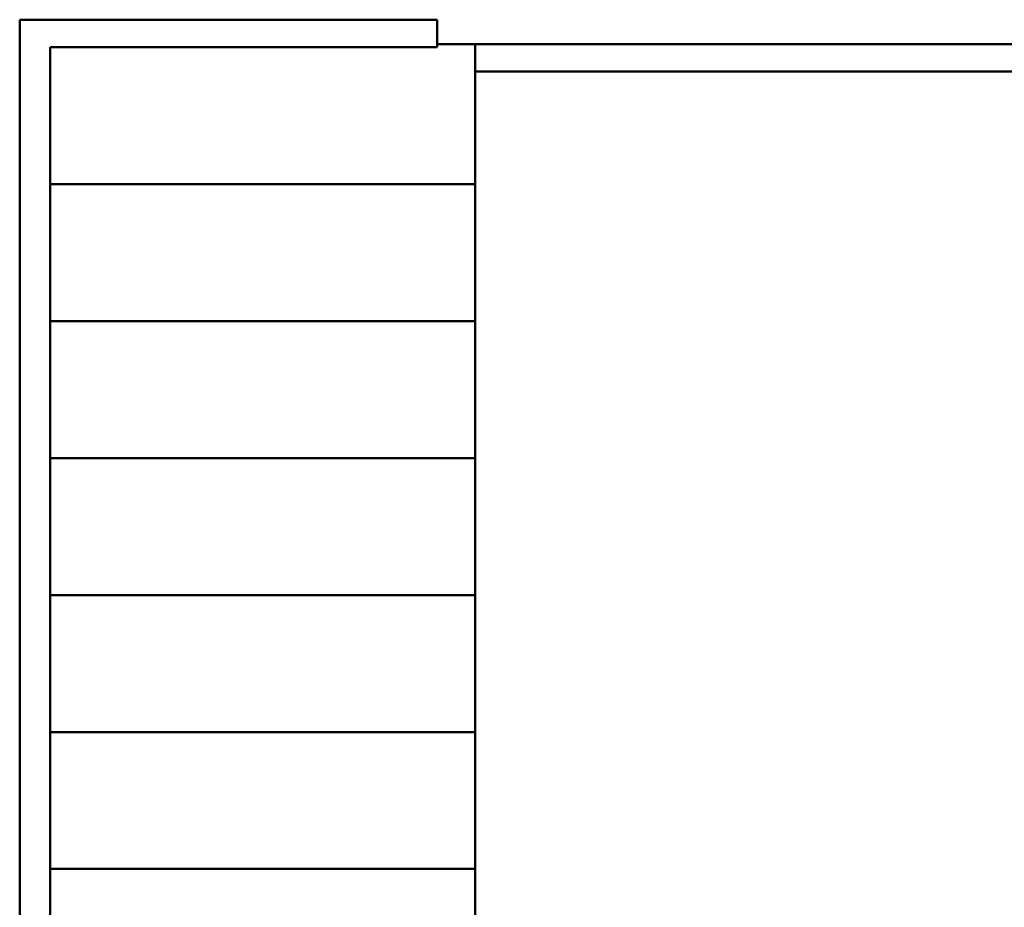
# Model space of a CAD drawing. Header units: metres. Extents: x -1 to 430, y -6 to 34.
# Tile 3 of 20: x 391.69 to 398.16, y 22.56 to 28.39. Entities that reach past the tile are written whole.
import ezdxf

# ---------------------------------------------------------------- set-up
doc = ezdxf.new("R2010")
doc.units = ezdxf.units.M
doc.linetypes.add('CONTINUA', pattern=[0])
doc.layers.add('P2 ESCALES 2D', color=7, linetype='CONTINUA', lineweight=25)

msp = doc.modelspace()

# ---------------------------------------------------------------- linework, layer by layer
at = {"layer": 'P2 ESCALES 2D', "color": 202, "lineweight": 50, "transparency": 33554687}
for p, q in [((391.693, 28.3882), (391.693, 12.9292)), ((394.4358, 28.3882), (391.693, 28.3882)), ((394.4358, 28.3882), (394.4358, 28.2082)), ((400.7297, 28.2282), (394.4358, 28.2282)), ((394.6858, 28.2282), (394.6858, 14.5922)), ((394.4358, 28.2082), (391.893, 28.2082)), ((391.893, 28.2082), (391.893, 13.1792)), ((400.6941, 28.0482), (394.6858, 28.0482)), ((394.6858, 27.3082), (391.893, 27.3082)), ((394.6858, 26.4082), (391.893, 26.4082)), ((394.6858, 25.5082), (391.893, 25.5082)), ((394.6858, 24.6082), (391.893, 24.6082)), ((394.6858, 23.7082), (391.893, 23.7082)), ((394.6858, 22.8082), (391.893, 22.8082))]:
    msp.add_line(p, q, dxfattribs=at)

doc.saveas('drawing.dxf')
